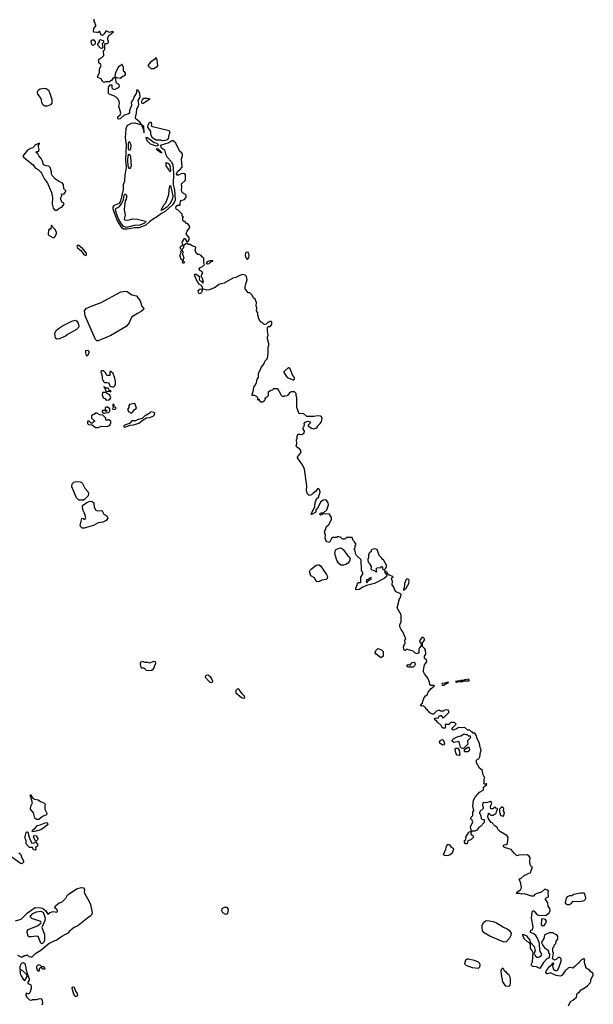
# Model space of a CAD drawing. Extents: x 2789571 to 2951634, y 860514 to 1033803.
# Tile 4 of 102: x 2933813 to 2941997, y 875439 to 889489. Entities that reach past the tile are written whole.
import ezdxf

# ---------------------------------------------------------------- set-up
doc = ezdxf.new("R2010")
doc.units = 0

msp = doc.modelspace()

# ---------------------------------------------------------------- linework, layer by layer
at = {"layer": '0CON05XD'}
for points in [[(2938040, 882495), (2938038, 882462), (2937987, 882433), (2937975, 882430), (2937970, 882435), (2938026, 882544), (2938030, 882595), (2938048, 882652), (2938078, 882675), (2938099, 882745), (2938097, 882767), (2938085, 882792), (2938065, 882800), (2938033, 882757), (2938000, 882735), (2937975, 882708), (2937945, 882698), (2937918, 882725), (2937903, 882765), (2937908, 882835), (2937876, 883075), (2937846, 883136), (2937777, 883235), (2937777, 883245), (2937820, 883305), (2937827, 883335), (2937812, 883362), (2937764, 883394), (2937760, 883405), (2937768, 883435), (2937762, 883495), (2937772, 883518), (2937772, 883545), (2937785, 883570), (2937795, 883578), (2937815, 883570), (2937850, 883575), (2937873, 883595), (2937876, 883616), (2937858, 883648), (2937858, 883665), (2937878, 883705), (2937872, 883725), (2937884, 883746), (2937925, 883758), (2937955, 883750), (2937960, 883735), (2937930, 883705), (2937930, 883695), (2937975, 883660), (2937997, 883657), (2938005, 883650), (2938050, 883665), (2938060, 883675), (2938062, 883688), (2938100, 883725), (2938117, 883755), (2938128, 883795), (2938118, 883825), (2938103, 883833), (2938055, 883837), (2938015, 883828), (2937908, 883828), (2937865, 883863), (2937845, 883870), (2937800, 883865), (2937768, 883955), (2937769, 884099), (2937758, 884125), (2937758, 884155), (2937735, 884180), (2937685, 884180), (2937665, 884170), (2937627, 884123), (2937593, 884117), (2937585, 884110), (2937565, 884110), (2937540, 884135), (2937540, 884145), (2937495, 884220), (2937435, 884220), (2937417, 884203), (2937395, 884198), (2937360, 884175), (2937357, 884123), (2937335, 884100), (2937310, 884085), (2937310, 884065), (2937300, 884045), (2937275, 884030), (2937252, 884032), (2937228, 884068), (2937215, 884060), (2937210, 884065), (2937210, 884095), (2937188, 884118), (2937165, 884127), (2937130, 884125), (2937128, 884145), (2937146, 884184), (2937152, 884245), (2937170, 884265), (2937192, 884308), (2937203, 884357), (2937220, 884385), (2937218, 884435), (2937228, 884462), (2937250, 884495), (2937260, 884525), (2937297, 884573), (2937315, 884620), (2937348, 884655), (2937358, 884735), (2937358, 884815), (2937370, 884845), (2937370, 884865), (2937347, 884935), (2937347, 884963), (2937357, 884985), (2937348, 885042), (2937350, 885095), (2937365, 885110), (2937385, 885110), (2937406, 885134), (2937412, 885145), (2937410, 885175), (2937402, 885182), (2937378, 885182), (2937365, 885170), (2937355, 885170), (2937328, 885142), (2937305, 885140), (2937290, 885145), (2937280, 885165), (2937260, 885175), (2937235, 885200), (2937220, 885235), (2937220, 885255), (2937210, 885265), (2937210, 885305), (2937192, 885335), (2937198, 885375), (2937188, 885405), (2937190, 885455), (2937172, 885502), (2937151, 885521), (2937123, 885563), (2937095, 885590), (2937075, 885590), (2937028, 885648), (2937028, 885675), (2937038, 885718), (2937060, 885775), (2937050, 885825), (2937030, 885845), (2936995, 885851), (2936965, 885844), (2936898, 885812), (2936855, 885802), (2936731, 885729), (2936652, 885708), (2936603, 885667), (2936515, 885633), (2936485, 885630), (2936420, 885650), (2936406, 885594), (2936395, 885584), (2936375, 885578), (2936364, 885594), (2936360, 885625), (2936385, 885643), (2936420, 885650), (2936419, 885675), (2936406, 885696), (2936376, 885715), (2936351, 885755), (2936335, 885777), (2936308, 885845), (2936315, 885856), (2936335, 885858), (2936371, 885831), (2936377, 885815), (2936376, 885785), (2936385, 885767), (2936412, 885752), (2936425, 885730), (2936436, 885744), (2936423, 885795), (2936408, 885825), (2936408, 885845), (2936426, 885876), (2936412, 885895), (2936382, 885912), (2936374, 885935), (2936382, 885948), (2936419, 885965), (2936452, 885995), (2936440, 886015), (2936440, 886085), (2936425, 886100), (2936415, 886100), (2936400, 886125), (2936375, 886137), (2936355, 886138), (2936334, 886154), (2936318, 886195), (2936327, 886237), (2936315, 886250), (2936275, 886262), (2936245, 886280), (2936223, 886283), (2936205, 886300), (2936195, 886300), (2936190, 886290), (2936152, 886268), (2936150, 886235), (2936125, 886210), (2936110, 886215), (2936104, 886234), (2936114, 886256), (2936140, 886275), (2936133, 886315), (2936165, 886368), (2936176, 886366), (2936182, 886345), (2936195, 886330), (2936215, 886330), (2936232, 886348), (2936232, 886382), (2936202, 886412), (2936190, 886435), (2936201, 886469), (2936240, 886525), (2936238, 886548), (2936205, 886580), (2936195, 886580), (2936168, 886608), (2936155, 886610), (2936142, 886622), (2936140, 886665), (2936150, 886675), (2936130, 886685), (2936130, 886715), (2936075, 886770), (2936051, 886781), (2936039, 886799), (2936044, 886826), (2936065, 886841), (2936105, 886840), (2936102, 886875), (2936108, 886895), (2936115, 886910), (2936133, 886913), (2936165, 886923), (2936183, 886945), (2936188, 886962), (2936186, 886985), (2936178, 886995), (2936136, 887016), (2936121, 887045), (2936128, 887105), (2936120, 887145), (2936179, 887201), (2936179, 887275), (2936168, 887288), (2936145, 887295), (2936115, 887290), (2936075, 887268), (2936060, 887270), (2936052, 887285), (2936065, 887321), (2936097, 887345), (2936131, 887385), (2936121, 887505), (2936136, 887545), (2936134, 887565), (2936125, 887588), (2936104, 887604), (2936073, 887655), (2936042, 887725), (2936002, 887762), (2935985, 887759), (2935939, 887731), (2935817, 887695), (2935835, 887659), (2935881, 887631), (2935895, 887574), (2935918, 887525), (2935980, 887460), (2935998, 887418), (2936009, 887295), (2936003, 887135), (2936020, 887060), (2936030, 886920), (2936020, 886890), (2935991, 886849), (2935888, 886752), (2935835, 886725), (2935767, 886673), (2935735, 886655), (2935665, 886605), (2935613, 886557), (2935515, 886521), (2935455, 886521), (2935345, 886498), (2935295, 886502), (2935275, 886515), (2935209, 886619), (2935161, 886741), (2935147, 886785), (2935147, 886815), (2935168, 886842), (2935235, 886872), (2935255, 886901), (2935292, 887065), (2935296, 887135), (2935315, 887190), (2935318, 887275), (2935336, 887374), (2935326, 887495), (2935338, 887705), (2935324, 887805), (2935333, 887937), (2935344, 887966), (2935357, 887983), (2935409, 888011), (2935455, 888018), (2935550, 887990), (2935545, 888005), (2935528, 888025), (2935468, 888075), (2935466, 888095), (2935482, 888155), (2935486, 888215), (2935506, 888255), (2935512, 888285), (2935505, 888335), (2935530, 888385), (2935528, 888435), (2935515, 888470), (2935495, 888490), (2935482, 888478), (2935482, 888445), (2935448, 888395), (2935431, 888349), (2935405, 888310), (2935408, 888265), (2935382, 888195), (2935380, 888155), (2935355, 888140), (2935302, 888125), (2935248, 888075), (2935225, 888068), (2935214, 888075), (2935214, 888104), (2935247, 888133), (2935256, 888155), (2935229, 888255), (2935236, 888294), (2935232, 888325), (2935211, 888361), (2935191, 888381), (2935155, 888402), (2935090, 888425), (2935082, 888435), (2935078, 888515), (2935083, 888537), (2935102, 888558), (2935128, 888558), (2935128, 888515), (2935142, 888502), (2935164, 888494), (2935221, 888519), (2935238, 888535), (2935233, 888563), (2935192, 888585), (2935178, 888658), (2935155, 888660), (2935141, 888649), (2935130, 888625), (2935095, 888600), (2935035, 888600), (2935015, 888592), (2934997, 888607), (2934977, 888647), (2934930, 888665), (2934922, 888675), (2934950, 888735), (2934951, 888785), (2934974, 888835), (2934966, 888856), (2934942, 888875), (2934940, 888925), (2934983, 888947), (2935015, 888980), (2935007, 889033), (2935010, 889045), (2935030, 889065), (2935030, 889145), (2935035, 889150), (2935065, 889150), (2935080, 889165), (2935080, 889185), (2935070, 889195), (2935072, 889235), (2935091, 889269), (2935120, 889285), (2935150, 889315), (2935135, 889320), (2935095, 889308), (2935057, 889327), (2935043, 889327), (2935015, 889280), (2934995, 889262), (2934975, 889270), (2934958, 889318), (2934945, 889320), (2934932, 889308), (2934915, 889308), (2934875, 889312), (2934867, 889327), (2934872, 889365), (2934900, 889395), (2934900, 889415), (2934890, 889425), (2934890, 889445), (2934878, 889465), (2934877, 889495)], [(2934855, 889122), (2934843, 889133), (2934832, 889185), (2934848, 889202), (2934872, 889202), (2934888, 889175), (2934890, 889145), (2934875, 889130), (2934855, 889122)], [(2934985, 889080), (2934964, 889084), (2934930, 889125), (2934930, 889145), (2934950, 889175), (2934950, 889195), (2934965, 889208), (2935010, 889185), (2935010, 889165), (2934990, 889145), (2935000, 889095), (2934985, 889080)], [(2935685, 888793), (2935725, 888794), (2935775, 888822), (2935782, 888835), (2935776, 888916), (2935755, 888950), (2935740, 888925), (2935678, 888885), (2935640, 888835), (2935685, 888793)], [(2935245, 888652), (2935286, 888684), (2935315, 888692), (2935323, 888707), (2935323, 888725), (2935315, 888740), (2935292, 888755), (2935292, 888805), (2935275, 888850), (2935265, 888850), (2935245, 888828), (2935222, 888815), (2935178, 888735), (2935172, 888685), (2935182, 888672), (2935192, 888662), (2935245, 888652)], [(2934174, 888254), (2934144, 888274), (2934128, 888305), (2934118, 888365), (2934070, 888425), (2934065, 888445), (2934070, 888470), (2934082, 888488), (2934105, 888503), (2934162, 888512), (2934189, 888509), (2934222, 888482), (2934248, 888428), (2934274, 888344), (2934274, 888296), (2934255, 888272), (2934205, 888255), (2934174, 888254)], [(2935565, 888293), (2935555, 888300), (2935551, 888315), (2935564, 888345), (2935585, 888368), (2935635, 888370), (2935663, 888363), (2935668, 888355), (2935657, 888343), (2935575, 888295), (2935565, 888293)], [(2935585, 887874), (2935590, 887885), (2935585, 887965), (2935550, 887990), (2935581, 887915), (2935585, 887874)], [(2935855, 887758), (2935825, 887772), (2935755, 887772), (2935709, 887805), (2935684, 887846), (2935682, 887895), (2935640, 887955), (2935645, 887989), (2935665, 888023), (2935685, 888030), (2935692, 888005), (2935690, 887975), (2935707, 887965), (2935945, 887908), (2935956, 887874), (2935942, 887845), (2935931, 887795), (2935915, 887773), (2935885, 887765), (2935855, 887758)], [(2935755, 887689), (2935785, 887693), (2935794, 887705), (2935775, 887723), (2935731, 887731), (2935635, 887803), (2935615, 887808), (2935625, 887765), (2935677, 887715), (2935755, 887689)], [(2934313, 886773), (2934345, 886773), (2934375, 886801), (2934414, 886816), (2934448, 886855), (2934440, 886875), (2934412, 886885), (2934397, 886935), (2934412, 886975), (2934410, 887005), (2934445, 887000), (2934470, 887035), (2934470, 887045), (2934442, 887075), (2934437, 887137), (2934419, 887159), (2934372, 887182), (2934319, 887219), (2934277, 887265), (2934267, 887285), (2934266, 887316), (2934249, 887379), (2934227, 887397), (2934193, 887403), (2934155, 887420), (2934140, 887470), (2934119, 887509), (2934088, 887545), (2934073, 887573), (2934050, 887595), (2934055, 887610), (2934072, 887608), (2934088, 887615), (2934090, 887635), (2934080, 887675), (2934083, 887697), (2934098, 887715), (2934095, 887728), (2934041, 887705), (2934000, 887660), (2933965, 887650), (2933924, 887625), (2933866, 887555), (2933859, 887539), (2933866, 887525), (2934007, 887417), (2934033, 887375), (2934075, 887350), (2934114, 887314), (2934122, 887298), (2934166, 887215), (2934209, 887155), (2934269, 887025), (2934282, 886952), (2934278, 886855), (2934290, 886800), (2934313, 886773)], [(2935375, 887622), (2935365, 887645), (2935366, 887724), (2935375, 887750), (2935385, 887741), (2935397, 887705), (2935396, 887645), (2935385, 887625), (2935375, 887622)], [(2935375, 887363), (2935363, 887405), (2935355, 887485), (2935362, 887548), (2935375, 887572), (2935388, 887558), (2935396, 887526), (2935404, 887405), (2935395, 887379), (2935385, 887365), (2935375, 887363)], [(2935835, 887583), (2935775, 887628), (2935765, 887645), (2935775, 887651), (2935790, 887645), (2935830, 887605), (2935837, 887595), (2935835, 887583)], [(2935955, 887316), (2935938, 887358), (2935901, 887405), (2935905, 887453), (2935935, 887438), (2935955, 887406), (2935963, 887327), (2935955, 887316)], [(2935835, 886767), (2935834, 886784), (2935875, 886854), (2935900, 886875), (2935924, 886936), (2935943, 886995), (2935944, 887055), (2935954, 887116), (2935965, 887121), (2935996, 886976), (2935995, 886934), (2935955, 886859), (2935912, 886815), (2935855, 886774), (2935835, 886767)], [(2935335, 886525), (2935295, 886539), (2935255, 886592), (2935225, 886645), (2935192, 886725), (2935178, 886775), (2935184, 886796), (2935232, 886818), (2935268, 886862), (2935292, 886918), (2935303, 886987), (2935315, 887003), (2935325, 887000), (2935336, 886986), (2935339, 886955), (2935334, 886926), (2935319, 886905), (2935307, 886835), (2935306, 886775), (2935317, 886703), (2935304, 886644), (2935315, 886635), (2935355, 886628), (2935425, 886645), (2935495, 886643), (2935606, 886616), (2935614, 886605), (2935595, 886584), (2935525, 886556), (2935445, 886554), (2935335, 886525)], [(2934305, 886383), (2934315, 886390), (2934340, 886435), (2934340, 886455), (2934315, 886500), (2934280, 886535), (2934275, 886550), (2934265, 886550), (2934260, 886545), (2934258, 886502), (2934235, 886500), (2934223, 886487), (2934220, 886425), (2934235, 886410), (2934285, 886383), (2934305, 886383)], [(2934755, 886123), (2934768, 886135), (2934767, 886155), (2934715, 886218), (2934655, 886267), (2934631, 886269), (2934628, 886255), (2934638, 886235), (2934684, 886194), (2934735, 886133), (2934755, 886123)], [(2936155, 886012), (2936138, 886018), (2936140, 886050), (2936116, 886066), (2936104, 886115), (2936104, 886136), (2936118, 886165), (2936112, 886185), (2936125, 886200), (2936140, 886175), (2936137, 886143), (2936144, 886115), (2936157, 886095), (2936140, 886055), (2936160, 886035), (2936162, 886025), (2936155, 886012)], [(2937065, 886068), (2937082, 886095), (2937088, 886125), (2937078, 886168), (2937055, 886172), (2937035, 886160), (2937032, 886125), (2937045, 886088), (2937065, 886068)], [(2936495, 886007), (2936515, 886012), (2936538, 886032), (2936570, 886045), (2936570, 886050), (2936525, 886050), (2936487, 886033), (2936472, 886012), (2936495, 886007)], [(2934935, 884904), (2934912, 884905), (2934895, 884925), (2934749, 885265), (2934736, 885335), (2934762, 885368), (2934822, 885398), (2934975, 885455), (2935254, 885606), (2935325, 885613), (2935345, 885609), (2935413, 885563), (2935478, 885548), (2935533, 885475), (2935555, 885402), (2935583, 885365), (2935580, 885355), (2935546, 885324), (2935495, 885297), (2935406, 885245), (2935375, 885165), (2935330, 885110), (2935115, 884984), (2934935, 884904)], [(2934342, 884932), (2934324, 884944), (2934314, 885015), (2934335, 885056), (2934365, 885082), (2934422, 885118), (2934555, 885189), (2934605, 885201), (2934625, 885192), (2934647, 885157), (2934659, 885115), (2934652, 885095), (2934625, 885067), (2934495, 884995), (2934465, 884971), (2934375, 884935), (2934342, 884932)], [(2934775, 884693), (2934785, 884700), (2934802, 884735), (2934802, 884755), (2934796, 884766), (2934765, 884770), (2934753, 884765), (2934752, 884735), (2934762, 884695), (2934775, 884693)], [(2935135, 884248), (2935155, 884252), (2935170, 884265), (2935182, 884288), (2935182, 884325), (2935172, 884375), (2935145, 884440), (2935115, 884470), (2935105, 884470), (2935100, 884465), (2935098, 884412), (2935055, 884410), (2935040, 884445), (2935008, 884478), (2934983, 884477), (2934972, 884468), (2934970, 884455), (2934980, 884445), (2934983, 884413), (2934990, 884405), (2934988, 884368), (2934995, 884350), (2935010, 884335), (2935010, 884325), (2935025, 884310), (2935055, 884312), (2935080, 884305), (2935090, 884295), (2935100, 884265), (2935113, 884253), (2935135, 884248)], [(2937715, 884348), (2937725, 884350), (2937732, 884358), (2937732, 884385), (2937703, 884423), (2937670, 884505), (2937655, 884520), (2937645, 884520), (2937590, 884475), (2937580, 884465), (2937580, 884455), (2937630, 884385), (2937715, 884348)], [(2935045, 884062), (2935085, 884063), (2935105, 884078), (2935112, 884095), (2935099, 884129), (2935035, 884170), (2934995, 884170), (2934988, 884135), (2935004, 884094), (2935030, 884085), (2935045, 884062)], [(2935105, 884180), (2935115, 884182), (2935120, 884195), (2935092, 884202), (2935075, 884230), (2935042, 884232), (2935030, 884245), (2935012, 884248), (2935032, 884222), (2935035, 884200), (2935052, 884182), (2935075, 884190), (2935095, 884190), (2935105, 884180)], [(2935148, 883928), (2935175, 883932), (2935190, 883945), (2935175, 883960), (2935160, 883965), (2935162, 883995), (2935145, 884002), (2935138, 883985), (2935150, 883965), (2935138, 883938), (2935148, 883928)], [(2935415, 883880), (2935429, 883891), (2935445, 883920), (2935480, 883945), (2935460, 884005), (2935445, 884012), (2935382, 883998), (2935370, 883985), (2935370, 883955), (2935350, 883925), (2935372, 883892), (2935385, 883890), (2935395, 883880), (2935415, 883880)], [(2934895, 883670), (2934935, 883672), (2934975, 883688), (2935055, 883683), (2935087, 883693), (2935100, 883705), (2935112, 883735), (2935112, 883762), (2935085, 883778), (2935072, 883778), (2935065, 883770), (2935042, 883772), (2935040, 883805), (2934998, 883848), (2934955, 883850), (2934905, 883878), (2934877, 883853), (2934855, 883850), (2934840, 883835), (2934840, 883805), (2934880, 883765), (2934880, 883755), (2934865, 883750), (2934845, 883730), (2934835, 883730), (2934805, 883760), (2934785, 883760), (2934780, 883755), (2934780, 883725), (2934795, 883712), (2934845, 883710), (2934895, 883670)], [(2935012, 883872), (2935025, 883872), (2935035, 883880), (2935080, 883885), (2935100, 883905), (2935100, 883935), (2935065, 883960), (2935045, 883962), (2935034, 883956), (2935032, 883932), (2935058, 883908), (2935058, 883902), (2935045, 883900), (2935035, 883910), (2934995, 883910), (2934990, 883905), (2934990, 883895), (2935012, 883872)], [(2935315, 883673), (2935387, 883703), (2935435, 883708), (2935515, 883732), (2935573, 883777), (2935623, 883807), (2935665, 883813), (2935719, 883831), (2935734, 883845), (2935743, 883873), (2935726, 883886), (2935685, 883892), (2935661, 883869), (2935620, 883845), (2935605, 883842), (2935560, 883800), (2935505, 883786), (2935465, 883766), (2935414, 883766), (2935385, 883732), (2935304, 883696), (2935297, 883685), (2935299, 883679), (2935315, 883673)], [(2934655, 882632), (2934624, 882664), (2934559, 882825), (2934562, 882865), (2934585, 882892), (2934625, 882900), (2934675, 882893), (2934695, 882884), (2934709, 882869), (2934744, 882804), (2934787, 882755), (2934794, 882735), (2934789, 882695), (2934742, 882645), (2934725, 882635), (2934655, 882632)], [(2934735, 882232), (2934704, 882234), (2934684, 882254), (2934675, 882275), (2934700, 882370), (2934715, 882376), (2934735, 882363), (2934745, 882363), (2934759, 882381), (2934740, 882445), (2934713, 882493), (2934711, 882545), (2934723, 882565), (2934769, 882601), (2934813, 882617), (2934845, 882613), (2934870, 882595), (2934877, 882535), (2934899, 882489), (2934925, 882479), (2934975, 882486), (2934991, 882481), (2935014, 882434), (2935058, 882408), (2935072, 882375), (2935047, 882343), (2935000, 882320), (2934935, 882309), (2934867, 882273), (2934735, 882232)], [(2941736, 875984), (2941705, 875953), (2941665, 875964), (2941645, 875958), (2941595, 875919), (2941548, 875852), (2941525, 875839), (2941465, 875848), (2941385, 875888), (2941345, 875873), (2941336, 875876), (2941321, 875895), (2941330, 875920), (2941373, 875977), (2941410, 876010), (2941415, 876028), (2941425, 876032), (2941430, 876025), (2941416, 875984), (2941424, 875945), (2941435, 875931), (2941455, 875921), (2941475, 875922), (2941490, 875930), (2941512, 875975), (2941538, 876055), (2941538, 876088), (2941515, 876108), (2941495, 876108), (2941465, 876077), (2941445, 876067), (2941417, 876087), (2941428, 876175), (2941420, 876185), (2941420, 876245), (2941438, 876262), (2941440, 876285), (2941462, 876308), (2941468, 876335), (2941490, 876375), (2941491, 876405), (2941475, 876431), (2941440, 876445), (2941425, 876460), (2941365, 876458), (2941313, 876437), (2941303, 876427), (2941290, 876380), (2941258, 876325), (2941261, 876305), (2941272, 876288), (2941305, 876242), (2941348, 876218), (2941350, 876205), (2941360, 876195), (2941360, 876175), (2941370, 876165), (2941368, 876102), (2941335, 876090), (2941285, 876036), (2941235, 875948), (2941185, 875973), (2941138, 875978), (2941119, 875989), (2941111, 876005), (2941128, 876045), (2941138, 876175), (2941121, 876211), (2941102, 876235), (2941099, 876299), (2941087, 876317), (2941053, 876335), (2941012, 876375), (2940990, 876425), (2940992, 876438), (2941050, 876415), (2941050, 876405), (2941090, 876355), (2941098, 876328), (2941154, 876264), (2941169, 876205), (2941152, 876165), (2941173, 876125), (2941195, 876110), (2941220, 876110), (2941249, 876125), (2941263, 876145), (2941236, 876205), (2941229, 876305), (2941201, 876385), (2941175, 876420), (2941138, 876448), (2941100, 876465), (2941100, 876485), (2941112, 876498), (2941128, 876502), (2941140, 876545), (2941116, 876666), (2941124, 876755), (2941135, 876780), (2941155, 876768), (2941192, 876722), (2941226, 876706), (2941325, 876710), (2941361, 876739), (2941381, 876775), (2941377, 876805), (2941355, 876840), (2941349, 876889), (2941312, 876945), (2941325, 876960), (2941357, 876973), (2941352, 877035), (2941358, 877055), (2941348, 877068), (2941305, 877082), (2941259, 877041), (2941205, 877026), (2941165, 877008), (2941145, 876980), (2941115, 876983), (2941015, 877016), (2940975, 877011), (2940945, 877022), (2940905, 877020), (2940900, 877025), (2940910, 877045), (2940958, 877072), (2940971, 877099), (2940962, 877165), (2940940, 877230), (2940965, 877234), (2941015, 877282), (2941045, 877291), (2941075, 877310), (2941099, 877315), (2941108, 877325), (2941111, 877349), (2941130, 877395), (2941110, 877405), (2941098, 877435), (2941092, 877465), (2941098, 877535), (2941079, 877559), (2941055, 877570), (2940935, 877568), (2940905, 877560), (2940871, 877591), (2940825, 877648), (2940730, 877675), (2940718, 877685), (2940717, 877705), (2940724, 877716), (2940755, 877718), (2940772, 877735), (2940782, 877825), (2940765, 877850), (2940671, 877901), (2940635, 877940), (2940630, 877955), (2940590, 877985), (2940573, 878003), (2940570, 878015), (2940555, 878030), (2940540, 878035), (2940500, 878085), (2940500, 878095), (2940490, 878105), (2940490, 878135), (2940500, 878145), (2940502, 878168), (2940508, 878168), (2940535, 878140), (2940575, 878140), (2940585, 878150), (2940598, 878152), (2940610, 878165), (2940620, 878205), (2940630, 878215), (2940630, 878235), (2940605, 878240), (2940595, 878250), (2940583, 878247), (2940565, 878230), (2940535, 878230), (2940532, 878265), (2940550, 878305), (2940545, 878320), (2940525, 878332), (2940475, 878312), (2940435, 878318), (2940423, 878307), (2940418, 878275), (2940426, 878256), (2940427, 878233), (2940378, 878192), (2940371, 878165), (2940392, 878132), (2940395, 878090), (2940405, 878080), (2940438, 878078), (2940440, 878035), (2940386, 877974), (2940358, 877955), (2940335, 877922), (2940305, 877912), (2940260, 877910), (2940260, 877895), (2940250, 877885), (2940250, 877865), (2940282, 877845), (2940287, 877823), (2940250, 877785), (2940205, 877770), (2940195, 877730), (2940175, 877730), (2940160, 877755), (2940160, 877775), (2940178, 877792), (2940183, 877835), (2940210, 877875), (2940212, 877888), (2940225, 877900), (2940260, 877910), (2940247, 877973), (2940278, 878045), (2940270, 878065), (2940250, 878085), (2940250, 878095), (2940255, 878110), (2940280, 878135), (2940278, 878182), (2940292, 878205), (2940277, 878265), (2940288, 878352), (2940313, 878395), (2940374, 878466), (2940428, 878495), (2940432, 878505), (2940432, 878538), (2940480, 878575), (2940475, 878590), (2940465, 878580), (2940445, 878580), (2940430, 878595), (2940440, 878605), (2940442, 878655), (2940450, 878675), (2940433, 878693), (2940423, 878723), (2940417, 878777), (2940375, 878810), (2940332, 878885), (2940330, 878925), (2940343, 878937), (2940365, 878940), (2940379, 878971), (2940387, 879035), (2940396, 879065), (2940393, 879083), (2940384, 879104), (2940373, 879165), (2940338, 879225), (2940332, 879272), (2940305, 879310), (2940285, 879310), (2940275, 879320), (2940265, 879320), (2940235, 879350), (2940205, 879350), (2940165, 879388), (2940115, 879382), (2940075, 879390), (2940052, 879368), (2939993, 879353), (2939980, 879365), (2939995, 879390), (2940040, 879435), (2940015, 879458), (2939965, 879458), (2939935, 879430), (2939885, 879430), (2939882, 879415), (2939890, 879405), (2939885, 879380), (2939855, 879380), (2939841, 879391), (2939826, 879416), (2939774, 879464), (2939760, 879485), (2939735, 879500), (2939730, 879515), (2939755, 879528), (2939785, 879520), (2939805, 879560), (2939828, 879558), (2939848, 879528), (2939865, 879530), (2939938, 879602), (2939940, 879615), (2939928, 879635), (2939888, 879642), (2939857, 879623), (2939825, 879620), (2939815, 879620), (2939805, 879630), (2939785, 879630), (2939759, 879621), (2939715, 879580), (2939705, 879580), (2939665, 879600), (2939645, 879620), (2939635, 879620), (2939630, 879635), (2939610, 879655), (2939610, 879665), (2939575, 879700), (2939545, 879692), (2939533, 879703), (2939562, 879738), (2939568, 879775), (2939584, 879816), (2939605, 879842), (2939627, 879855), (2939642, 879895), (2939684, 879946), (2939730, 879985), (2939725, 879990), (2939678, 879988), (2939665, 880000), (2939661, 880035), (2939636, 880095), (2939587, 880157), (2939574, 880185), (2939572, 880205), (2939588, 880285), (2939622, 880325), (2939616, 880356), (2939590, 880375), (2939590, 880405), (2939608, 880435), (2939602, 880495), (2939593, 880513), (2939560, 880545), (2939560, 880595), (2939590, 880635), (2939588, 880655), (2939570, 880675), (2939555, 880678), (2939525, 880640), (2939518, 880615), (2939540, 880585), (2939540, 880555), (2939515, 880528), (2939508, 880508), (2939508, 880455), (2939485, 880442), (2939455, 880448), (2939426, 880476), (2939345, 880500), (2939325, 880500), (2939315, 880490), (2939305, 880490), (2939292, 880505), (2939288, 880542), (2939300, 880555), (2939300, 880575), (2939312, 880588), (2939310, 880635), (2939320, 880655), (2939280, 880755), (2939258, 880785), (2939239, 880825), (2939239, 880855), (2939254, 880895), (2939254, 880995), (2939199, 881095), (2939230, 881225), (2939246, 881245), (2939256, 881286), (2939248, 881298), (2939186, 881325), (2939167, 881347), (2939152, 881392), (2939129, 881425), (2939130, 881470), (2939118, 881515), (2939122, 881528), (2939140, 881535), (2939138, 881545), (2939083, 881563), (2939062, 881582), (2939060, 881595), (2939038, 881618), (2939025, 881620), (2939020, 881605), (2939048, 881568), (2939050, 881555), (2939048, 881545), (2939015, 881513), (2938875, 881446), (2938763, 881417), (2938711, 881389), (2938655, 881356), (2938621, 881351), (2938608, 881358), (2938608, 881382), (2938630, 881415), (2938632, 881448), (2938645, 881460), (2938675, 881460), (2938680, 881465), (2938678, 881532), (2938712, 881585), (2938688, 881628), (2938685, 881780), (2938618, 881845), (2938603, 881873), (2938600, 881915), (2938580, 881935), (2938600, 881955), (2938600, 881985), (2938610, 881995), (2938608, 882018), (2938595, 882020), (2938588, 882038), (2938570, 882055), (2938555, 882100), (2938475, 882098), (2938452, 882078), (2938425, 882078), (2938415, 882080), (2938390, 882105), (2938365, 882110), (2938345, 882110), (2938335, 882102), (2938279, 882101), (2938262, 882085), (2938235, 882030), (2938195, 882040), (2938181, 882061), (2938173, 882095), (2938178, 882135), (2938164, 882176), (2938192, 882258), (2938224, 882286), (2938262, 882355), (2938262, 882385), (2938235, 882432), (2938175, 882438), (2938138, 882432), (2938105, 882418), (2938092, 882435), (2938115, 882450), (2938148, 882452), (2938196, 882494), (2938219, 882565), (2938213, 882595), (2938195, 882622), (2938175, 882638), (2938145, 882632), (2938107, 882605), (2938072, 882535), (2938040, 882495)], [(2938435, 881703), (2938395, 881705), (2938367, 881727), (2938339, 881779), (2938309, 881865), (2938312, 881898), (2938323, 881927), (2938385, 881952), (2938405, 881949), (2938429, 881929), (2938495, 881837), (2938518, 881818), (2938528, 881795), (2938518, 881762), (2938490, 881730), (2938467, 881713), (2938435, 881703)], [(2938905, 881610), (2938910, 881625), (2938900, 881655), (2938913, 881667), (2938965, 881670), (2938975, 881690), (2938990, 881675), (2938990, 881655), (2939002, 881642), (2939015, 881640), (2939038, 881662), (2939048, 881685), (2939047, 881703), (2939010, 881770), (2938980, 881795), (2938980, 881805), (2938940, 881845), (2938915, 881930), (2938875, 881940), (2938842, 881928), (2938830, 881915), (2938830, 881895), (2938815, 881890), (2938800, 881875), (2938792, 881855), (2938790, 881805), (2938780, 881795), (2938778, 881775), (2938785, 881750), (2938810, 881725), (2938810, 881715), (2938827, 881687), (2938822, 881652), (2938838, 881638), (2938877, 881627), (2938895, 881610), (2938905, 881610)], [(2938065, 881466), (2938045, 881474), (2938018, 881525), (2937969, 881555), (2937949, 881615), (2937958, 881635), (2937976, 881654), (2938045, 881704), (2938065, 881712), (2938085, 881710), (2938106, 881696), (2938192, 881572), (2938203, 881545), (2938199, 881515), (2938185, 881499), (2938125, 881492), (2938085, 881474), (2938065, 881466)], [(2938765, 881452), (2938792, 881488), (2938830, 881505), (2938828, 881528), (2938802, 881518), (2938785, 881500), (2938760, 881495), (2938758, 881475), (2938765, 881452)], [(2939295, 881350), (2939305, 881353), (2939329, 881375), (2939364, 881446), (2939369, 881489), (2939352, 881512), (2939329, 881501), (2939304, 881445), (2939304, 881405), (2939290, 881355), (2939295, 881350)], [(2938965, 880384), (2938898, 880435), (2938887, 880455), (2938894, 880486), (2938925, 880518), (2938975, 880497), (2939001, 880475), (2939000, 880405), (2938965, 880384)], [(2935645, 880204), (2935695, 880208), (2935719, 880221), (2935732, 880238), (2935740, 880275), (2935756, 880305), (2935750, 880325), (2935725, 880333), (2935665, 880308), (2935645, 880318), (2935605, 880318), (2935565, 880332), (2935534, 880316), (2935530, 880295), (2935542, 880252), (2935552, 880242), (2935585, 880238), (2935619, 880209), (2935645, 880204)], [(2939355, 880249), (2939340, 880260), (2939339, 880275), (2939344, 880286), (2939355, 880290), (2939385, 880280), (2939415, 880318), (2939435, 880322), (2939451, 880311), (2939454, 880286), (2939445, 880268), (2939425, 880250), (2939355, 880249)], [(2936555, 880033), (2936567, 880045), (2936555, 880082), (2936538, 880108), (2936496, 880136), (2936475, 880133), (2936463, 880125), (2936458, 880105), (2936510, 880050), (2936528, 880038), (2936555, 880033)], [(2940045, 880038), (2940076, 880044), (2940135, 880044), (2940147, 880053), (2940225, 880054), (2940227, 880067), (2940215, 880077), (2940165, 880068), (2940152, 880058), (2940109, 880061), (2940085, 880050), (2940055, 880052), (2940030, 880045), (2940045, 880038)], [(2937005, 879807), (2937025, 879812), (2937020, 879835), (2936989, 879869), (2936945, 879933), (2936935, 879943), (2936915, 879937), (2936897, 879915), (2936898, 879885), (2936978, 879815), (2937005, 879807)], [(2939865, 879992), (2939886, 880014), (2939908, 880015), (2939928, 880025), (2939930, 880035), (2939905, 880033), (2939879, 880021), (2939842, 880018), (2939837, 880005), (2939842, 879995), (2939865, 879992)], [(2940145, 879090), (2940115, 879093), (2940100, 879110), (2940090, 879165), (2940078, 879188), (2940005, 879177), (2939985, 879193), (2939984, 879205), (2939995, 879223), (2940053, 879257), (2940105, 879268), (2940155, 879300), (2940175, 879290), (2940195, 879290), (2940215, 879270), (2940238, 879268), (2940240, 879255), (2940250, 879245), (2940203, 879197), (2940205, 879150), (2940145, 879090)], [(2939845, 879137), (2939806, 879166), (2939804, 879195), (2939820, 879210), (2939845, 879216), (2939860, 879205), (2939872, 879155), (2939865, 879142), (2939845, 879137)], [(2940085, 878991), (2940055, 878992), (2940041, 879011), (2940026, 879065), (2940027, 879085), (2940036, 879094), (2940064, 879094), (2940081, 879065), (2940093, 879005), (2940085, 878991)], [(2940165, 879040), (2940160, 879045), (2940160, 879075), (2940205, 879110), (2940215, 879110), (2940228, 879095), (2940232, 879065), (2940226, 879054), (2940205, 879042), (2940165, 879040)], [(2934085, 878074), (2934055, 878074), (2934030, 878095), (2934010, 878170), (2933968, 878225), (2933974, 878266), (2933997, 878315), (2933979, 878379), (2933965, 878400), (2933965, 878430), (2933975, 878430), (2933983, 878403), (2934005, 878378), (2934025, 878368), (2934075, 878359), (2934112, 878332), (2934158, 878315), (2934177, 878295), (2934170, 878265), (2934171, 878225), (2934200, 878165), (2934196, 878145), (2934139, 878121), (2934085, 878074)], [(2940705, 878120), (2940720, 878135), (2940728, 878175), (2940718, 878198), (2940720, 878235), (2940695, 878252), (2940685, 878250), (2940660, 878225), (2940658, 878195), (2940660, 878175), (2940670, 878165), (2940670, 878145), (2940682, 878132), (2940695, 878130), (2940705, 878120)], [(2933995, 877900), (2933994, 877925), (2934035, 877953), (2934069, 877991), (2934105, 877999), (2934175, 878030), (2934206, 878035), (2934213, 878005), (2934177, 877973), (2934115, 877930), (2934025, 877903), (2933995, 877900)], [(2934035, 877640), (2934012, 877642), (2933997, 877677), (2933955, 877678), (2933914, 877715), (2933906, 877735), (2933907, 877775), (2933886, 877815), (2933905, 877890), (2933915, 877900), (2933930, 877895), (2933947, 877825), (2933982, 877745), (2934005, 877738), (2934042, 877752), (2934069, 877725), (2934067, 877695), (2934040, 877675), (2934042, 877648), (2934035, 877640)], [(2934045, 877760), (2934009, 877825), (2934013, 877845), (2934025, 877850), (2934048, 877845), (2934070, 877805), (2934066, 877785), (2934045, 877760)], [(2939897, 877557), (2939873, 877563), (2939860, 877575), (2939892, 877655), (2939905, 877712), (2939925, 877724), (2939944, 877714), (2939970, 877680), (2939998, 877668), (2940001, 877655), (2939984, 877595), (2939956, 877574), (2939925, 877562), (2939897, 877557)], [(2933799, 877599), (2933825, 877580), (2933849, 877521), (2933866, 877485), (2933867, 877465), (2933845, 877442), (2933825, 877447), (2933700, 877540)], [(2933755, 876628), (2933835, 876652), (2933925, 876745), (2934035, 876820), (2934115, 876816), (2934139, 876809), (2934185, 876775), (2934215, 876727), (2934243, 876747), (2934275, 876759), (2934295, 876763), (2934342, 876755), (2934351, 876765), (2934350, 876785), (2934316, 876815), (2934324, 876845), (2934374, 876886), (2934415, 876898), (2934470, 876955), (2934495, 877000), (2934535, 877025), (2934625, 877086), (2934695, 877106), (2934725, 877100), (2934738, 877075), (2934734, 877045), (2934738, 877025), (2934805, 876906), (2934822, 876865), (2934846, 876746), (2934838, 876715), (2934820, 876695), (2934785, 876674), (2934642, 876558), (2934590, 876535), (2934525, 876484), (2934498, 876452), (2934415, 876405), (2934345, 876352), (2934301, 876339), (2934235, 876307), (2934114, 876206), (2934031, 876155), (2934000, 876125), (2933985, 876110), (2933965, 876110), (2933947, 876117), (2933925, 876140), (2933915, 876140), (2933895, 876130), (2933875, 876130), (2933855, 876110), (2933835, 876110), (2933785, 876136)], [(2941655, 876861), (2941685, 876881), (2941708, 876912), (2941795, 876906), (2941854, 876916), (2941874, 876926), (2941890, 876955), (2941877, 877017), (2941865, 877026), (2941815, 877023), (2941719, 877005), (2941691, 876989), (2941655, 876985), (2941625, 876974), (2941610, 876955), (2941597, 876885), (2941603, 876873), (2941622, 876862), (2941655, 876861)], [(2934135, 876300), (2934115, 876310), (2934078, 876405), (2934055, 876412), (2933975, 876401), (2933945, 876403), (2933935, 876412), (2933918, 876465), (2933919, 876485), (2933935, 876506), (2934069, 876561), (2934113, 876595), (2934118, 876605), (2934113, 876615), (2934100, 876625), (2933988, 876665), (2933963, 876685), (2933965, 876696), (2934001, 876735), (2934055, 876761), (2934115, 876767), (2934145, 876755), (2934155, 876741), (2934175, 876670), (2934172, 876635), (2934131, 876535), (2934165, 876435), (2934167, 876395), (2934166, 876355), (2934158, 876325), (2934135, 876300)], [(2936765, 876720), (2936745, 876723), (2936712, 876745), (2936698, 876775), (2936702, 876805), (2936733, 876827), (2936765, 876823), (2936788, 876795), (2936776, 876734), (2936765, 876720)], [(2940725, 876327), (2940688, 876338), (2940520, 876410), (2940440, 876460), (2940418, 876488), (2940409, 876535), (2940413, 876567), (2940437, 876613), (2940459, 876631), (2940477, 876633), (2940515, 876632), (2940569, 876619), (2940614, 876604), (2940715, 876538), (2940768, 876518), (2940803, 876493), (2940823, 876455), (2940818, 876422), (2940800, 876385), (2940755, 876329), (2940725, 876327)], [(2941275, 876558), (2941295, 876562), (2941318, 876595), (2941327, 876627), (2941317, 876647), (2941296, 876656), (2941265, 876657), (2941256, 876644), (2941253, 876575), (2941275, 876558)], [(2933810, 875920), (2933818, 875905), (2933818, 875875), (2933832, 875845), (2933867, 875787), (2933885, 875780), (2933920, 875835), (2933920, 875855), (2933859, 875919), (2933820, 875935), (2933822, 875985), (2933845, 876030), (2933865, 876038), (2933885, 876020), (2933893, 876003), (2933910, 875905), (2933948, 875805), (2933948, 875785), (2933930, 875755), (2933930, 875735), (2933965, 875720), (2933978, 875705), (2933978, 875665), (2933957, 875603), (2933945, 875590), (2933925, 875590), (2933912, 875598), (2933900, 875585), (2933902, 875565), (2933915, 875540), (2933953, 875503), (2933985, 875500), (2933995, 875510), (2934055, 875508), (2934105, 875522), (2934120, 875515), (2934132, 875495), (2934138, 875455), (2934127, 875425)], [(2934085, 875910), (2934073, 875913), (2934060, 875955), (2934060, 875985), (2934080, 876005), (2934105, 875998), (2934125, 875978), (2934155, 875977), (2934168, 875965), (2934170, 875945), (2934165, 875940), (2934145, 875940), (2934125, 875960), (2934105, 875960), (2934090, 875945), (2934090, 875915), (2934085, 875910)], [(2940355, 875950), (2940275, 875959), (2940182, 875992), (2940168, 876005), (2940163, 876023), (2940176, 876074), (2940195, 876087), (2940218, 876088), (2940297, 876067), (2940355, 876045), (2940372, 876025), (2940379, 875995), (2940371, 875969), (2940355, 875950)], [(2941645, 875415), (2941673, 875477), (2941705, 875496), (2941755, 875540), (2941767, 875593), (2941798, 875615), (2941823, 875647), (2941882, 875678), (2941915, 875703), (2941952, 875745), (2941962, 875765), (2941962, 875795), (2941997, 875853), (2941997, 875867), (2941988, 875885), (2941962, 875902), (2941943, 875925), (2941893, 875955), (2941870, 876035), (2941870, 876065), (2941878, 876075), (2941868, 876088), (2941855, 876090), (2941830, 876075), (2941792, 876038), (2941790, 876025), (2941775, 876020), (2941736, 875984)], [(2940775, 875695), (2940750, 875700), (2940705, 875760), (2940690, 875835), (2940684, 875915), (2940690, 875945), (2940705, 875960), (2940725, 875920), (2940745, 875908), (2940762, 875885), (2940789, 875869), (2940802, 875842), (2940809, 875805), (2940811, 875739), (2940806, 875714), (2940795, 875700), (2940775, 875695)], [(2934625, 875550), (2934605, 875552), (2934587, 875585), (2934564, 875664), (2934565, 875690), (2934588, 875685), (2934611, 875625), (2934633, 875595), (2934636, 875564), (2934625, 875550)]]:
    msp.add_lwpolyline(points, dxfattribs=at)

doc.saveas('drawing.dxf')
